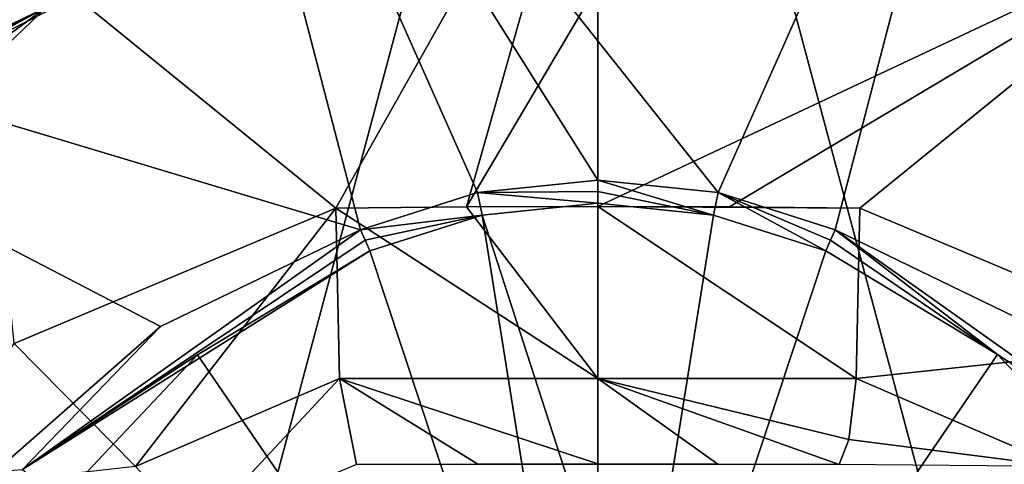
# Model space of a CAD drawing. Header units: metres. Extents: x -28 to 28, y -250 to 28.
# Tile 87 of 92: x -9 to 6, y 8 to 15. Entities that reach past the tile are written whole.
import ezdxf

# ---------------------------------------------------------------- set-up
doc = ezdxf.new("R2010")
doc.units = ezdxf.units.M
doc.layers.add('solid_10661053', color=7, linetype='CONTINUOUS')

msp = doc.modelspace()

# ---------------------------------------------------------------- linework, layer by layer
at = {"layer": 'solid_10661053'}
for points in [[(-13.249035, -22.95023, -10.5), (-13.249035, 22.95023, -10.5), (0, 26.5, -10.5)], [(0, -26.5, -10.5), (-13.249035, -22.95023, -10.5), (0, 26.5, -10.5)], [(-13.249035, 22.95023), (0, -26.5), (0, 26.5)], [(13.249035, 22.95023, -10.5), (0, -26.5, -10.5), (0, 26.5, -10.5)], [(13.249035, -22.95023), (13.249035, 22.95023), (0, 26.5)], [(0, -26.5), (13.249035, -22.95023), (0, 26.5)], [(-6.575114, 23.005301, 230.100952), (-17.739256, 16.055988, 230.100952), (-3.652836, 11.825965, 237.156357)], [(-13.249035, 22.95023), (-13.249035, -22.95023), (0, -26.5)], [(-6.575114, 23.005301, 230.100952), (0, 12.587008, 237.078125), (1.853014, 12.396173, 237.098068)], [(6.575209, 23.005274, 230.100952), (-6.575114, 23.005301, 230.100952), (1.853014, 12.396173, 237.098068)], [(-6.575114, 23.005301, 230.100952), (-1.852606, 12.396257, 237.098068), (0, 12.587008, 237.078125)], [(-6.575114, 23.005301, 230.100952), (-3.652836, 11.825965, 237.156357), (-1.852606, 12.396257, 237.098068)], [(13.249035, 22.95023, -10.5), (13.249035, -22.95023, -10.5), (0, -26.5, -10.5)], [(6.575209, 23.005274, 230.100952), (1.853014, 12.396173, 237.098068), (3.652836, 11.825965, 237.156357)], [(6.575209, 23.005274, 230.100952), (3.652836, 11.825965, 237.156357), (6.737416, 10.331889, 237.172104)], [(-9.652653, 16.718885, 230.275055), (0, 19.305305, 230.275055), (-4.032807, 12.158871, 233.073761)], [(-2.024324, 12.175468, 233.236572), (-4.032807, 12.158871, 233.073761), (0, 19.305305, 230.275055)], [(-2.024324, 12.175468, 233.236572), (0, 19.305305, 230.275055), (0, 15.598521, 231.992844)], [(-9.501292, 17.802679, 220.350006), (-16.764349, 11.232208, 220.349823), (-8.489992, 15.248727, 215.627487)], [(-5.438757, 16.738575, 203.199997), (-5.438699, 16.738594, 207.199997), (-10.34502, 14.238699, 207.199997)], [(-8.489992, 15.248727, 215.627487), (-10.34502, 14.238699, 207.199997), (-5.438699, 16.738594, 207.199997)], [(-10.344919, 14.238772, 203.199997), (-5.438757, 16.738575, 203.199997), (-10.34502, 14.238699, 207.199997)], [(-10.344919, 14.238772, 203.199997), (-8.944239, 15.492102, 202.699997), (-5.438757, 16.738575, 203.199997)], [(-9.652653, 16.718885, 230.275055), (-4.032807, 12.158871, 233.073761), (-8.989625, 10.07582, 232.822617)], [(0, 12.181138, 233.29155), (0, 15.598521, 231.992844), (9.652653, 16.718885, 230.275055)], [(2.026425, 12.175456, 233.236465), (0, 12.181138, 233.29155), (9.652653, 16.718885, 230.275055)], [(4.032807, 12.158871, 233.073761), (2.026425, 12.175456, 233.236465), (9.652653, 16.718885, 230.275055)], [(8.989322, 10.076121, 232.822617), (4.032807, 12.158871, 233.073761), (9.652653, 16.718885, 230.275055)], [(10.344919, 14.238772, 203.199997), (10.34502, 14.238699, 207.199997), (5.438699, 16.738594, 207.199997)], [(8.489993, 15.248727, 215.627487), (5.438699, 16.738594, 207.199997), (10.34502, 14.238699, 207.199997)], [(5.438757, 16.738575, 203.199997), (10.344919, 14.238772, 203.199997), (5.438699, 16.738594, 207.199997)], [(5.438757, 16.738575, 203.199997), (8.944239, 15.492102, 202.699997), (10.344919, 14.238772, 203.199997)], [(-17.739256, 16.055988, 230.100952), (-6.73373, 10.334327, 237.172104), (-3.652836, 11.825965, 237.156357)], [(-17.739256, 16.055988, 230.100952), (-9.278827, 8.106819, 237.176941), (-6.73373, 10.334327, 237.172104)], [(-2.024324, 12.175468, 233.236572), (0, 15.598521, 231.992844), (0, 12.181138, 233.29155)], [(-16.764349, 11.232208, 220.349823), (-16.60918, 11.128243, 220.026321), (-8.489992, 15.248727, 215.627487)], [(-16.60918, 11.128243, 220.026321), (-16.454035, 11.024295, 219.70285), (-8.489992, 15.248727, 215.627487)], [(-15.589758, 10.055294, 217.529907), (-8.489992, 15.248727, 215.627487), (-16.454035, 11.024295, 219.70285)], [(-15.589758, 10.055294, 217.529907), (-14.835539, 9.192956, 215.627487), (-8.489992, 15.248727, 215.627487)], [(-8.489992, 15.248727, 215.627487), (-14.835539, 9.192956, 215.627487), (-10.34502, 14.238699, 207.199997)], [(0, 12.412549, 237.12616), (0, 12.587008, 237.078125), (-1.852606, 12.396257, 237.098068)], [(1.780329, 12.048731, 237.160812), (1.853014, 12.396173, 237.098068), (0, 12.587008, 237.078125)], [(0, 12.412549, 237.12616), (1.780329, 12.048731, 237.160812), (0, 12.587008, 237.078125)], [(-1.779561, 12.048891, 237.160797), (-1.852606, 12.396257, 237.098068), (-3.652836, 11.825965, 237.156357)], [(0, 12.412549, 237.12616), (-1.852606, 12.396257, 237.098068), (0, 12.23226, 237.141647)], [(-1.779561, 12.048891, 237.160797), (0, 12.23226, 237.141647), (-1.852606, 12.396257, 237.098068)], [(0, 12.412549, 237.12616), (0, 12.23226, 237.141647), (1.780329, 12.048731, 237.160812)], [(3.509435, 11.500868, 237.216782), (1.853014, 12.396173, 237.098068), (1.780329, 12.048731, 237.160812)], [(3.581639, 11.666224, 237.202866), (3.652836, 11.825965, 237.156357), (1.853014, 12.396173, 237.098068)], [(3.581639, 11.666224, 237.202866), (1.853014, 12.396173, 237.098068), (3.509435, 11.500868, 237.216782)], [(-7.118425, 8.184284, 232.534927), (-8.989625, 10.07582, 232.822617), (-4.032807, 12.158871, 233.073761)], [(-7.118425, 8.184284, 232.534927), (-4.032807, 12.158871, 233.073761), (-3.979159, 9.534642, 232.721344)], [(0, 9.535315, 232.93251), (-4.032807, 12.158871, 233.073761), (-2.024324, 12.175468, 233.236572)], [(-3.979159, 9.534642, 232.721344), (-4.032807, 12.158871, 233.073761), (0, 9.535315, 232.93251)], [(0, 9.535315, 232.93251), (-2.024324, 12.175468, 233.236572), (0, 12.181138, 233.29155)], [(-1.779561, 12.048891, 237.160797), (0, 6.552762, 237.302414), (0, 12.23226, 237.141647)], [(1.780329, 12.048731, 237.160812), (0, 12.23226, 237.141647), (0, 0.909153, 237.849655)], [(0, 6.552762, 237.302414), (0, 0.909153, 237.849655), (0, 12.23226, 237.141647)], [(4.032807, 12.158871, 233.073761), (0, 12.181138, 233.29155), (2.026425, 12.175456, 233.236465)], [(3.97916, 9.534645, 232.721344), (0, 12.181138, 233.29155), (4.032807, 12.158871, 233.073761)], [(0, 9.535315, 232.93251), (0, 12.181138, 233.29155), (3.97916, 9.534645, 232.721344)], [(3.97916, 9.534645, 232.721344), (4.032807, 12.158871, 233.073761), (8.989322, 10.076121, 232.822617)], [(-3.581637, 11.666224, 237.202866), (-1.779561, 12.048891, 237.160797), (-3.652836, 11.825965, 237.156357)], [(-3.581637, 11.666224, 237.202866), (-3.509435, 11.500868, 237.216782), (-1.779561, 12.048891, 237.160797)], [(-1.779561, 12.048891, 237.160797), (-3.509435, 11.500868, 237.216782), (0, 0.909153, 237.849655)], [(-1.779561, 12.048891, 237.160797), (0, 0.909153, 237.849655), (0, 6.552762, 237.302414)], [(3.509435, 11.500868, 237.216782), (1.780329, 12.048731, 237.160812), (0, 0.909153, 237.849655)], [(-8.859983, 8.137816, 237.36351), (-3.652836, 11.825965, 237.156357), (-6.73373, 10.334327, 237.172104)], [(-8.859983, 8.137816, 237.36351), (-3.581637, 11.666224, 237.202866), (-3.652836, 11.825965, 237.156357)], [(3.581639, 11.666224, 237.202866), (6.156009, 9.906173, 237.389755), (3.652836, 11.825965, 237.156357)], [(8.861165, 8.136317, 237.363617), (6.737416, 10.331889, 237.172104), (3.652836, 11.825965, 237.156357)], [(8.861165, 8.136317, 237.363617), (3.652836, 11.825965, 237.156357), (6.156009, 9.906173, 237.389755)], [(-8.859983, 8.137816, 237.36351), (-3.509435, 11.500868, 237.216782), (-3.581637, 11.666224, 237.202866)], [(3.581639, 11.666224, 237.202866), (3.509435, 11.500868, 237.216782), (6.156009, 9.906173, 237.389755)], [(-8.859983, 8.137816, 237.36351), (-6.165717, 9.898357, 237.390656), (-3.509435, 11.500868, 237.216782)], [(-6.165717, 9.898357, 237.390656), (0, 0.909153, 237.849655), (-3.509435, 11.500868, 237.216782)], [(6.156009, 9.906173, 237.389755), (3.509435, 11.500868, 237.216782), (0, 0.909153, 237.849655)], [(-8.859983, 8.137816, 237.36351), (-6.73373, 10.334327, 237.172104), (-9.278827, 8.106819, 237.176941)], [(-7.118425, 8.184284, 232.534927), (-10.528458, 7.804947, 232.968018), (-8.989625, 10.07582, 232.822617)], [(7.118522, 8.184194, 232.534943), (3.97916, 9.534645, 232.721344), (8.989322, 10.076121, 232.822617)], [(-8.859983, 8.137816, 237.36351), (-8.283854, 7.656348, 237.656052), (-6.165717, 9.898357, 237.390656)], [(-6.165717, 9.898357, 237.390656), (-8.283854, 7.656348, 237.656052), (0, 0.909153, 237.849655)], [(8.278314, 7.664073, 237.655106), (6.156009, 9.906173, 237.389755), (0, 0.909153, 237.849655)], [(8.861165, 8.136317, 237.363617), (6.156009, 9.906173, 237.389755), (8.278314, 7.664073, 237.655106)], [(-7.118425, 8.184284, 232.534927), (-3.979159, 9.534642, 232.721344), (-6.176363, 7.185163, 230.231354)], [(-3.979159, 9.534642, 232.721344), (-3.717684, 8.212887, 230.402695), (-6.176363, 7.185163, 230.231354)], [(-3.979159, 9.534642, 232.721344), (0, 9.535315, 232.93251), (0, 8.223587, 230.606857)], [(-3.979159, 9.534642, 232.721344), (0, 8.223587, 230.606857), (-1.848513, 8.220936, 230.556259)], [(-3.979159, 9.534642, 232.721344), (-1.848513, 8.220936, 230.556259), (-3.717684, 8.212887, 230.402695)], [(0, 9.535315, 232.93251), (3.717684, 8.212887, 230.402695), (1.849084, 8.220934, 230.556229)], [(0, 9.535315, 232.93251), (3.863832, 8.598536, 231.717178), (3.717684, 8.212887, 230.402695)], [(0, 9.535315, 232.93251), (1.849084, 8.220934, 230.556229), (0, 8.223587, 230.606857)], [(0, 9.535315, 232.93251), (3.97916, 9.534645, 232.721344), (3.863832, 8.598536, 231.717178)], [(3.863832, 8.598536, 231.717178), (3.97916, 9.534645, 232.721344), (7.118522, 8.184194, 232.534943)], [(3.863832, 8.598536, 231.717178), (7.118522, 8.184194, 232.534943), (3.717684, 8.212887, 230.402695)], [(-3.717684, 8.212887, 230.402695), (-1.848513, 8.220936, 230.556259), (3.717684, 8.212887, 230.402695)], [(-1.848513, 8.220936, 230.556259), (0, 8.223587, 230.606857), (1.849084, 8.220934, 230.556229)], [(-1.848513, 8.220936, 230.556259), (1.849084, 8.220934, 230.556229), (3.717684, 8.212887, 230.402695)]]:
    msp.add_3dface(points, dxfattribs=at)

doc.saveas('drawing.dxf')
